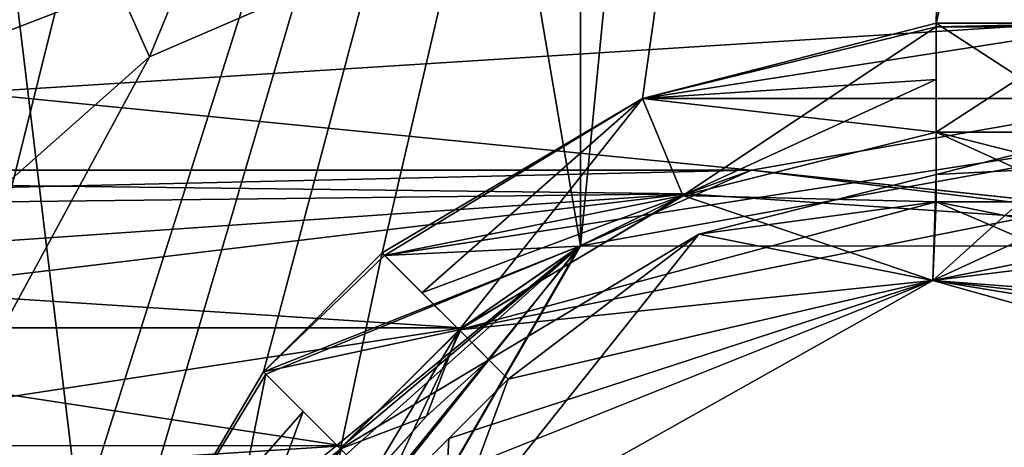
# Model space of a CAD drawing. Header units: millimetres. Extents: x -8.5 to 79.9, y -52.5 to 37.
# Tile 17 of 159: x -2.4 to 2.3, y -22.3 to -20.3. Entities that reach past the tile are written whole.
import ezdxf

# ---------------------------------------------------------------- set-up
doc = ezdxf.new("R2010")
doc.units = ezdxf.units.MM
doc.header["$LTSCALE"] = 65.185185
for name, color, linetype in [('131', 7, 'CONTINUOUS'), ('138', 7, 'CONTINUOUS'), ('170', 7, 'CONTINUOUS'), ('202', 7, 'CONTINUOUS'), ('206', 7, 'CONTINUOUS'), ('292', 7, 'CONTINUOUS'), ('294', 7, 'CONTINUOUS'), ('296', 7, 'CONTINUOUS'), ('31', 7, 'CONTINUOUS'), ('314', 7, 'CONTINUOUS'), ('529', 7, 'CONTINUOUS'), ('530', 7, 'CONTINUOUS'), ('532', 7, 'CONTINUOUS'), ('534', 7, 'CONTINUOUS'), ('535', 7, 'CONTINUOUS'), ('546', 7, 'CONTINUOUS'), ('565', 7, 'CONTINUOUS'), ('566', 7, 'CONTINUOUS'), ('567', 7, 'CONTINUOUS'), ('568', 7, 'CONTINUOUS'), ('569', 7, 'CONTINUOUS'), ('570', 7, 'CONTINUOUS'), ('571', 7, 'CONTINUOUS'), ('58', 7, 'CONTINUOUS'), ('584', 7, 'CONTINUOUS'), ('599', 7, 'CONTINUOUS'), ('601', 7, 'CONTINUOUS'), ('604', 7, 'CONTINUOUS'), ('605', 7, 'CONTINUOUS'), ('606', 7, 'CONTINUOUS'), ('607', 7, 'CONTINUOUS'), ('608', 7, 'CONTINUOUS'), ('629', 7, 'CONTINUOUS'), ('630', 7, 'CONTINUOUS'), ('645', 7, 'CONTINUOUS'), ('646', 7, 'CONTINUOUS'), ('684', 7, 'CONTINUOUS'), ('685', 7, 'CONTINUOUS'), ('686', 7, 'CONTINUOUS'), ('687', 7, 'CONTINUOUS'), ('688', 7, 'CONTINUOUS'), ('689', 7, 'CONTINUOUS'), ('690', 7, 'CONTINUOUS'), ('691', 7, 'CONTINUOUS'), ('693', 7, 'CONTINUOUS'), ('694', 7, 'CONTINUOUS'), ('696', 7, 'CONTINUOUS'), ('698', 7, 'CONTINUOUS'), ('927', 7, 'CONTINUOUS'), ('929', 7, 'CONTINUOUS'), ('932', 7, 'CONTINUOUS')]:
    doc.layers.add(name, color=color, linetype=linetype)

msp = doc.modelspace()

# ---------------------------------------------------------------- linework, layer by layer
at = {"layer": '131', "linetype": 'Continuous'}
for points in [[(8.5, -22.5, -226), (-5.8, -32.25, -226), (8.5, -19.5, -226), (8.5, -22.5, -226)], [(8.5, -19.5, -226), (-5.8, -32.25, -226), (-2.5, -19.5, -226), (8.5, -19.5, -226)]]:
    msp.add_3dface(points, dxfattribs=at)
at = {"layer": '138', "linetype": 'Continuous'}
for points in [[(9.3, -26, -227), (9.3, -15.811, -227), (-5.5, -21.5, -227), (9.3, -26, -227)], [(-5.5, -21.5, -227), (9.3, -15.811, -227), (-3.5, -20.5, -227), (-5.5, -21.5, -227)], [(-3.5, -20.5, -227), (9.3, -15.811, -227), (-2.7929, -20.2071, -227), (-3.5, -20.5, -227)], [(-5.5, -33.5, -227), (9.3, -26, -227), (-5.5, -21.5, -227), (-5.5, -33.5, -227)]]:
    msp.add_3dface(points, dxfattribs=at)
at = {"layer": '170', "linetype": 'Continuous'}
for points in [[(9.3, -26, 62.5), (9.3, -15.811, 62.5), (-5.5, -21.5, 62.5), (9.3, -26, 62.5)], [(-5.5, -21.5, 62.5), (9.3, -15.811, 62.5), (-3.5, -20.5, 62.5), (-5.5, -21.5, 62.5)], [(-3.5, -20.5, 62.5), (9.3, -15.811, 62.5), (-2.7929, -20.2071, 62.5), (-3.5, -20.5, 62.5)], [(-5.5, -33.5, 62.5), (9.3, -26, 62.5), (-5.5, -21.5, 62.5), (-5.5, -33.5, 62.5)]]:
    msp.add_3dface(points, dxfattribs=at)
at = {"layer": '202', "linetype": 'Continuous'}
for points in [[(-5.8, -35.5, 63), (-2.5, -19.5, 63), (9.6, -20, 63), (-5.8, -35.5, 63)], [(9.6, -26, 63), (-5.8, -35.5, 63), (9.6, -20, 63), (9.6, -26, 63)]]:
    msp.add_3dface(points, dxfattribs=at)
at = {"layer": '206', "linetype": 'Continuous'}
for points in [[(-5.8, 34.5003, 66.4472), (-5.8, -34.5003, 66.4472), (11.2785, 34.0531, 66), (-5.8, 34.5003, 66.4472)], [(-5.8, -34.5003, 66.4472), (11.2785, -34.0531, 66), (11.2785, 34.0531, 66), (-5.8, -34.5003, 66.4472)]]:
    msp.add_3dface(points, dxfattribs=at)
at = {"layer": '292', "linetype": 'Continuous'}
for points in [[(-5.8, -11.5, 56.5), (-5.8, -24, 56.5), (1.9, -11.5, 56.5), (-5.8, -11.5, 56.5)], [(1.9, -11.5, 56.5), (-5.8, -24, 56.5), (-1.7984, -20.4599, 56.5), (1.9, -11.5, 56.5)], [(1.9, -18.8665, 56.5), (1.9, -11.5, 56.5), (-1.7984, -20.4599, 56.5), (1.9, -18.8665, 56.5)], [(-1.7984, -20.4599, 56.5), (-5.8, -24, 56.5), (-3.7182, -24, 56.5), (-1.7984, -20.4599, 56.5)]]:
    msp.add_3dface(points, dxfattribs=at)
at = {"layer": '294', "linetype": 'Continuous'}
for points in [[(-3.7182, -24, 58.8), (-5.8, -11.5, 58.8), (-1.7984, -20.4599, 58.8), (-3.7182, -24, 58.8)], [(-1.7984, -20.4599, 58.8), (-5.8, -11.5, 58.8), (1.9, -18.8665, 58.8), (-1.7984, -20.4599, 58.8)]]:
    msp.add_3dface(points, dxfattribs=at)
at = {"layer": '296', "linetype": 'Continuous'}
for points in [[(1.9, -18.8665, 56.5), (-1.7984, -20.4599, 56.5), (1.9, -18.8665, 58.8), (1.9, -18.8665, 56.5)], [(-1.7984, -20.4599, 56.5), (-1.7984, -20.4599, 58.8), (1.9, -18.8665, 58.8), (-1.7984, -20.4599, 56.5)], [(-1.7984, -20.4599, 56.5), (-3.7182, -24, 56.5), (-1.7984, -20.4599, 58.8), (-1.7984, -20.4599, 56.5)], [(-3.7182, -24, 56.5), (-3.7182, -24, 58.8), (-1.7984, -20.4599, 58.8), (-3.7182, -24, 56.5)]]:
    msp.add_3dface(points, dxfattribs=at)
at = {"layer": '31', "linetype": 'Continuous'}
for points in [[(14.2, 32.25, -219), (2.2, -9, -219), (1.95, -20.3002, -219), (14.2, 32.25, -219)], [(2.75, -20.3002, -219), (14.2, 32.25, -219), (1.95, -20.3002, -219), (2.75, -20.3002, -219)], [(-5.8, -9, -219), (-5.8, -34.25, -219), (2.2, -9, -219), (-5.8, -9, -219)], [(2.2, -9, -219), (-5.8, -34.25, -219), (-1.9922, -23.2014, -219), (2.2, -9, -219)], [(-1.2561, -21.9596, -219), (2.2, -9, -219), (-1.9922, -23.2014, -219), (-1.2561, -21.9596, -219)], [(-0.6904, -21.3939, -219), (2.2, -9, -219), (-1.2561, -21.9596, -219), (-0.6904, -21.3939, -219)], [(0.5514, -20.6578, -219), (2.2, -9, -219), (-0.6904, -21.3939, -219), (0.5514, -20.6578, -219)], [(2.2, -9, -219), (0.5514, -20.6578, -219), (1.95, -20.3002, -219), (2.2, -9, -219)], [(0.5514, -20.6578, -219), (1.95, -20.3171, -219), (1.95, -20.3002, -219), (0.5514, -20.6578, -219)], [(-0.6785, -21.4058, -219), (0.5514, -20.6578, -219), (-0.6904, -21.3939, -219), (-0.6785, -21.4058, -219)], [(-1.2442, -21.9715, -219), (-1.2561, -21.9596, -219), (-1.9922, -23.2014, -219), (-1.2442, -21.9715, -219)]]:
    msp.add_3dface(points, dxfattribs=at)
at = {"layer": '314', "linetype": 'Continuous'}
for points in [[(-8.5, -30, -54), (-8.5, 30, -54), (-1.85, -25, -54), (-8.5, -30, -54)], [(-8.5, 30, -54), (0.2505, 21.3624, -54), (0.2549, -21.36, -54), (-8.5, 30, -54)], [(-1.85, -25, -54), (-8.5, 30, -54), (0.2549, -21.36, -54), (-1.85, -25, -54)], [(0.2505, 21.3624, -54), (4.4451, 21.36, -54), (0.2549, -21.36, -54), (0.2505, 21.3624, -54)], [(0.2549, -21.36, -54), (4.4451, 21.36, -54), (4.4495, -21.3624, -54), (0.2549, -21.36, -54)]]:
    msp.add_3dface(points, dxfattribs=at)
at = {"layer": '529', "linetype": 'Continuous'}
for points in [[(0.7602, -21.1125, 47.6451), (1.0694, -21, 47.25), (0.2505, -21.3624, 54), (0.7602, -21.1125, 47.6451)], [(0.2505, -21.3624, 54), (1.0694, -21, 47.25), (4.4451, -21.36, 54), (0.2505, -21.3624, 54)], [(0.7601, -21.1125, -47.6452), (4.4495, -21.3624, -54), (1.0694, -21, -47.25), (0.7601, -21.1125, -47.6452)], [(1.0694, -21, -47.25), (4.4495, -21.3624, -54), (1.0694, -21, -40), (1.0694, -21, -47.25)], [(1.0694, -21, -40), (4.4495, -21.3624, -54), (4.5569, -21.4265, -40), (1.0694, -21, -40)], [(1.0694, -21, 40), (4.5569, -21.4265, 40), (1.0694, -21, 47.25), (1.0694, -21, 40)], [(1.0694, -21, 47.25), (4.5569, -21.4265, 40), (4.4451, -21.36, 54), (1.0694, -21, 47.25)], [(-0.3104, -21.75, -48.0001), (0.2549, -21.36, -54), (0.7601, -21.1125, -47.6452), (-0.3104, -21.75, -48.0001)], [(-0.3104, -21.75, 48.0001), (0.7602, -21.1125, 47.6451), (0.2505, -21.3624, 54), (-0.3104, -21.75, 48.0001)], [(0.2549, -21.36, -54), (4.4495, -21.3624, -54), (0.7601, -21.1125, -47.6452), (0.2549, -21.36, -54)], [(-1.85, -25, -54), (0.2549, -21.36, -54), (-1.85, -25, -47), (-1.85, -25, -54)], [(-1.85, -25, -47), (0.2549, -21.36, -54), (-1.6421, -23.695, -46.8598), (-1.85, -25, -47)], [(-1.85, -25, 54), (-0.3104, -21.75, 48.0001), (0.2505, -21.3624, 54), (-1.85, -25, 54)], [(-1.6421, -23.695, -46.8598), (0.2549, -21.36, -54), (-1.0249, -22.5, -47.25), (-1.6421, -23.695, -46.8598)], [(-1.0249, -22.5, -47.25), (0.2549, -21.36, -54), (-0.8779, -22.3128, -47.7457), (-1.0249, -22.5, -47.25)], [(-0.8779, -22.3128, -47.7457), (0.2549, -21.36, -54), (-0.3104, -21.75, -48.0001), (-0.8779, -22.3128, -47.7457)], [(-0.8778, -22.3128, 47.7457), (-0.3104, -21.75, 48.0001), (-1.85, -25, 54), (-0.8778, -22.3128, 47.7457)], [(-1.0249, -22.5, 47.25), (-0.8778, -22.3128, 47.7457), (-1.85, -25, 54), (-1.0249, -22.5, 47.25)]]:
    msp.add_3dface(points, dxfattribs=at)
at = {"layer": '530', "linetype": 'Continuous'}
for points in [[(-8.5, -20.05, -40), (-8.5, -21, -40), (1.0694, -21, -40), (-8.5, -20.05, -40)], [(-8.5, -20.05, -40), (1.0694, -21, -40), (6.5, -20.05, -40), (-8.5, -20.05, -40)], [(1.0694, -21, -40), (4.5569, -21.4265, -40), (6.5, -20.05, -40), (1.0694, -21, -40)]]:
    msp.add_3dface(points, dxfattribs=at)
at = {"layer": '532', "linetype": 'Continuous'}
for points in [[(-8.5, -21, 40), (-8.5, -20.05, 40), (6.5, -20.05, 40), (-8.5, -21, 40)], [(1.0694, -21, 40), (-8.5, -21, 40), (6.5, -20.05, 40), (1.0694, -21, 40)], [(4.5569, -21.4265, 40), (1.0694, -21, 40), (6.5, -20.05, 40), (4.5569, -21.4265, 40)]]:
    msp.add_3dface(points, dxfattribs=at)
at = {"layer": '534', "linetype": 'Continuous'}
for points in [[(-8.5, -21, 47.25), (1.0694, -21, 40), (1.0694, -21, 47.25), (-8.5, -21, 47.25)], [(1.0694, -21, 40), (-8.5, -21, 47.25), (-3.8, -21, 43.101), (1.0694, -21, 40)], [(-8.5, -21, 42), (-8.5, -21, 40), (1.0694, -21, 40), (-8.5, -21, 42)], [(-8.5, -21, 42), (1.0694, -21, 40), (-3.8, -21, 42), (-8.5, -21, 42)], [(-3.8, -21, 42), (1.0694, -21, 40), (-3.8, -21, 43.101), (-3.8, -21, 42)]]:
    msp.add_3dface(points, dxfattribs=at)
at = {"layer": '535', "linetype": 'Continuous'}
for points in [[(-8.5, -21.2197, 47.7803), (-8.5, -21, 47.25), (0.7602, -21.1125, 47.6451), (-8.5, -21.2197, 47.7803)], [(-8.5, -21, 47.25), (1.0694, -21, 47.25), (0.7602, -21.1125, 47.6451), (-8.5, -21, 47.25)], [(-8.5, -21.2197, 47.7803), (0.7602, -21.1125, 47.6451), (-0.3104, -21.75, 48.0001), (-8.5, -21.2197, 47.7803)], [(-8.5, -21.2197, 47.7803), (-0.3104, -21.75, 48.0001), (-4.55, -21.75, 48), (-8.5, -21.2197, 47.7803)], [(-0.3104, -21.75, 48.0001), (-0.8778, -22.3128, 47.7457), (-4.55, -21.75, 48), (-0.3104, -21.75, 48.0001)], [(-4.55, -21.75, 48), (-0.8778, -22.3128, 47.7457), (-3.9892, -22.3108, 47.748), (-4.55, -21.75, 48)], [(-0.8778, -22.3128, 47.7457), (-1.0249, -22.5, 47.25), (-3.9892, -22.3108, 47.748), (-0.8778, -22.3128, 47.7457)], [(-3.9892, -22.3108, 47.748), (-1.0249, -22.5, 47.25), (-3.8, -22.5, 47.25), (-3.9892, -22.3108, 47.748)]]:
    msp.add_3dface(points, dxfattribs=at)
at = {"layer": '546', "linetype": 'Continuous'}
for points in [[(1.95, -20.3171, 54), (0.5514, -20.6578, 54), (2.75, -20.3171, 54), (1.95, -20.3171, 54)], [(2.75, -20.3171, 54), (0.5514, -20.6578, 54), (4.1486, -20.6578, 54), (2.75, -20.3171, 54)], [(1.95, -20.3002, 54), (1.95, -20.3171, 54), (2.75, -20.3002, 54), (1.95, -20.3002, 54)], [(2.75, -20.3002, 54), (1.95, -20.3171, 54), (2.75, -20.3171, 54), (2.75, -20.3002, 54)], [(-0.6785, -21.4058, 54), (0.2505, -21.3624, 54), (4.1486, -20.6578, 54), (-0.6785, -21.4058, 54)], [(0.5514, -20.6578, 54), (-0.6785, -21.4058, 54), (4.1486, -20.6578, 54), (0.5514, -20.6578, 54)], [(0.2505, -21.3624, 54), (4.4451, -21.36, 54), (4.1486, -20.6578, 54), (0.2505, -21.3624, 54)], [(-1.85, -25, 54), (0.2505, -21.3624, 54), (-2.3329, -24.6, 54), (-1.85, -25, 54)], [(-2.3329, -24.6, 54), (0.2505, -21.3624, 54), (-1.9922, -23.2014, 54), (-2.3329, -24.6, 54)], [(-1.9922, -23.2014, 54), (0.2505, -21.3624, 54), (-1.2442, -21.9715, 54), (-1.9922, -23.2014, 54)], [(-1.2442, -21.9715, 54), (0.2505, -21.3624, 54), (-1.2561, -21.9596, 54), (-1.2442, -21.9715, 54)], [(-1.2561, -21.9596, 54), (0.2505, -21.3624, 54), (-0.6785, -21.4058, 54), (-1.2561, -21.9596, 54)], [(-0.6904, -21.3939, 54), (-1.2561, -21.9596, 54), (-0.6785, -21.4058, 54), (-0.6904, -21.3939, 54)]]:
    msp.add_3dface(points, dxfattribs=at)
at = {"layer": '565', "linetype": 'Continuous'}
for points in [[(1.95, -20.3002, 54), (2.75, -20.3002, 54), (2.75, -20.8191, 54.5189), (1.95, -20.3002, 54)], [(1.95, -20.3002, 54), (2.75, -20.8191, 54.5189), (1.95, -20.8191, 54.5189), (1.95, -20.3002, 54)], [(1.95, -20.8191, 54.5189), (2.75, -20.8191, 54.5189), (2.75, -21.0201, 54.7198), (1.95, -20.8191, 54.5189)], [(1.95, -21.0201, 54.7198), (1.95, -20.8191, 54.5189), (2.35, -21, 54.6997), (1.95, -21.0201, 54.7198)], [(2.35, -21, 54.6997), (1.95, -20.8191, 54.5189), (2.75, -21.0201, 54.7198), (2.35, -21, 54.6997)]]:
    msp.add_3dface(points, dxfattribs=at)
at = {"layer": '566', "linetype": 'Continuous'}
for points in [[(1.95, -20.3171, 54), (1.95, -20.3002, 54), (1.95, -20.8191, 54.5189), (1.95, -20.3171, 54)], [(1.95, -20.3171, 54), (1.95, -20.8191, 54.5189), (1.95, -20.568, 54.25), (1.95, -20.3171, 54)], [(1.95, -20.568, 54.25), (1.95, -20.8191, 54.5189), (1.95, -20.8191, 54.5), (1.95, -20.568, 54.25)]]:
    msp.add_3dface(points, dxfattribs=at)
at = {"layer": '567', "linetype": 'Continuous'}
for points in [[(0.5514, -20.6578, 54), (1.95, -20.3171, 54), (0.7427, -21.1197, 54.5), (0.5514, -20.6578, 54)], [(1.95, -20.3171, 54), (1.95, -20.568, 54.25), (0.7427, -21.1197, 54.5), (1.95, -20.3171, 54)], [(1.95, -20.8191, 54.5), (0.7427, -21.1197, 54.5), (1.95, -20.568, 54.25), (1.95, -20.8191, 54.5)], [(-0.6785, -21.4058, 54), (0.5514, -20.6578, 54), (-0.501, -21.5833, 54.25), (-0.6785, -21.4058, 54)], [(-0.501, -21.5833, 54.25), (0.5514, -20.6578, 54), (-0.3235, -21.7608, 54.5), (-0.501, -21.5833, 54.25)], [(-0.3235, -21.7608, 54.5), (0.5514, -20.6578, 54), (0.7427, -21.1197, 54.5), (-0.3235, -21.7608, 54.5)]]:
    msp.add_3dface(points, dxfattribs=at)
at = {"layer": '568', "linetype": 'Continuous'}
for points in [[(-0.6904, -21.3939, 54), (-0.6785, -21.4058, 54), (-0.501, -21.5833, 54.25), (-0.6904, -21.3939, 54)], [(-0.6904, -21.3939, 54), (-0.501, -21.5833, 54.25), (-0.3235, -21.7608, 54.5), (-0.6904, -21.3939, 54)], [(-0.6904, -21.3939, 54), (-0.3235, -21.7608, 54.5), (-0.3235, -21.7608, 54.5189), (-0.6904, -21.3939, 54)]]:
    msp.add_3dface(points, dxfattribs=at)
at = {"layer": '569', "linetype": 'Continuous'}
for points in [[(-1.2561, -21.9596, 54), (-0.6904, -21.3939, 54), (-0.3235, -21.7608, 54.5189), (-1.2561, -21.9596, 54)], [(-1.2561, -21.9596, 54), (-0.3235, -21.7608, 54.5189), (-0.8892, -22.3265, 54.5189), (-1.2561, -21.9596, 54)], [(-0.8892, -22.3265, 54.5189), (-0.3235, -21.7608, 54.5189), (-0.1814, -21.9029, 54.7198), (-0.8892, -22.3265, 54.5189)], [(-0.4785, -22.1715, 54.6997), (-0.8892, -22.3265, 54.5189), (-0.1814, -21.9029, 54.7198), (-0.4785, -22.1715, 54.6997)], [(-0.7471, -22.4686, 54.7198), (-0.8892, -22.3265, 54.5189), (-0.4785, -22.1715, 54.6997), (-0.7471, -22.4686, 54.7198)]]:
    msp.add_3dface(points, dxfattribs=at)
at = {"layer": '570', "linetype": 'Continuous'}
for points in [[(-1.2442, -21.9715, 54), (-1.2561, -21.9596, 54), (-0.8892, -22.3265, 54.5189), (-1.2442, -21.9715, 54)], [(-1.2442, -21.9715, 54), (-0.8892, -22.3265, 54.5189), (-1.0667, -22.149, 54.25), (-1.2442, -21.9715, 54)], [(-1.0667, -22.149, 54.25), (-0.8892, -22.3265, 54.5189), (-0.8892, -22.3265, 54.5), (-1.0667, -22.149, 54.25)]]:
    msp.add_3dface(points, dxfattribs=at)
at = {"layer": '571', "linetype": 'Continuous'}
for points in [[(-1.9922, -23.2014, 54), (-1.2442, -21.9715, 54), (-1.5303, -23.3927, 54.5), (-1.9922, -23.2014, 54)], [(-1.2442, -21.9715, 54), (-1.0667, -22.149, 54.25), (-1.5303, -23.3927, 54.5), (-1.2442, -21.9715, 54)], [(-0.8892, -22.3265, 54.5), (-1.5303, -23.3927, 54.5), (-1.0667, -22.149, 54.25), (-0.8892, -22.3265, 54.5)]]:
    msp.add_3dface(points, dxfattribs=at)
at = {"layer": '58', "linetype": 'Continuous'}
for points in [[(11.2785, -34.0531, -231), (-5.8, -34.5003, -231.4472), (-5.8, 34.5003, -231.4472), (11.2785, -34.0531, -231)], [(11.2785, -34.0531, -231), (-5.8, 34.5003, -231.4472), (11.2785, 34.0531, -231), (11.2785, -34.0531, -231)]]:
    msp.add_3dface(points, dxfattribs=at)
at = {"layer": '584', "linetype": 'Continuous'}
for points in [[(1.95, -20.8191, 59.5), (1.95, -21.1502, 59.5), (0.7427, -21.1197, 59.5), (1.95, -20.8191, 59.5)], [(-0.3235, -21.7608, 59.5), (0.7427, -21.1197, 59.5), (1.9342, -21.5249, 59.5), (-0.3235, -21.7608, 59.5)], [(0.7427, -21.1197, 59.5), (1.95, -21.1502, 59.5), (1.9342, -21.5249, 59.5), (0.7427, -21.1197, 59.5)], [(1.95, -21.1502, 59.5), (5.0235, -21.7608, 59.5), (1.9342, -21.5249, 59.5), (1.95, -21.1502, 59.5)], [(2.75, -21.1502, 59.5), (5.0235, -21.7608, 59.5), (1.95, -21.1502, 59.5), (2.75, -21.1502, 59.5)], [(-0.4013, -22.8366, 59.5), (-0.0894, -21.995, 59.5), (1.9342, -21.5249, 59.5), (-0.4013, -22.8366, 59.5)], [(-0.0894, -21.995, 59.5), (-0.3235, -21.7608, 59.5), (1.9342, -21.5249, 59.5), (-0.0894, -21.995, 59.5)], [(5.0235, -21.7608, 59.5), (4.7894, -21.995, 59.5), (1.9342, -21.5249, 59.5), (5.0235, -21.7608, 59.5)], [(1.9342, -21.5249, 59.5), (4.7894, -21.995, 59.5), (4.5134, -22.2487, 59.5), (1.9342, -21.5249, 59.5)], [(-0.0894, -21.995, 59.5), (-0.4013, -22.8366, 59.5), (-0.655, -22.5606, 59.5), (-0.0894, -21.995, 59.5)]]:
    msp.add_3dface(points, dxfattribs=at)
at = {"layer": '599', "linetype": 'Continuous'}
for points in [[(1.95, -21.0201, 59), (1.95, -21.0201, 54.7198), (0.8193, -21.3045, -224), (1.95, -21.0201, 59)], [(0.8193, -21.3045, -224), (1.95, -21.0201, 54.7198), (1.95, -21.0201, -219.7198), (0.8193, -21.3045, -224)], [(0.8193, -21.3045, 59), (1.95, -21.0201, 59), (0.8193, -21.3045, -224), (0.8193, -21.3045, 59)], [(1.95, -21.0201, -224), (0.8193, -21.3045, -224), (1.95, -21.0201, -219.7198), (1.95, -21.0201, -224)], [(1.95, -21.0201, 54.7198), (2.35, -21, 54.6997), (1.95, -21.0201, -219.7198), (1.95, -21.0201, 54.7198)], [(1.95, -21.0201, -219.7198), (2.35, -21, 54.6997), (2.35, -21, -219.6998), (1.95, -21.0201, -219.7198)], [(0.8193, -21.3045, 59), (-0.1814, -21.9029, 54.7198), (-0.1814, -21.9029, 59), (0.8193, -21.3045, 59)], [(-0.1814, -21.9029, 54.7198), (0.8193, -21.3045, 59), (-0.1814, -21.9029, -219.7198), (-0.1814, -21.9029, 54.7198)], [(-0.1814, -21.9029, -219.7198), (0.8193, -21.3045, 59), (-0.1814, -21.9029, -224), (-0.1814, -21.9029, -219.7198)], [(-0.1814, -21.9029, -224), (0.8193, -21.3045, 59), (0.8193, -21.3045, -224), (-0.1814, -21.9029, -224)], [(-0.4785, -22.1715, 54.6997), (-0.1814, -21.9029, 54.7198), (-0.4784, -22.1716, -219.6998), (-0.4785, -22.1715, 54.6997)], [(-0.4784, -22.1716, -219.6998), (-0.1814, -21.9029, 54.7198), (-0.1814, -21.9029, -219.7198), (-0.4784, -22.1716, -219.6998)], [(-0.7471, -22.4686, -219.7198), (-0.7725, -22.5, -43.9771), (-0.4785, -22.1715, 54.6997), (-0.7471, -22.4686, -219.7198)], [(-0.7725, -22.5, -43.9771), (-0.7725, -22.5, -40), (-0.4785, -22.1715, 54.6997), (-0.7725, -22.5, -43.9771)], [(-0.7471, -22.4686, 54.7198), (-0.4785, -22.1715, 54.6997), (-0.7725, -22.5, -40), (-0.7471, -22.4686, 54.7198)], [(-0.7471, -22.4686, -219.7198), (-0.4785, -22.1715, 54.6997), (-0.4784, -22.1716, -219.6998), (-0.7471, -22.4686, -219.7198)]]:
    msp.add_3dface(points, dxfattribs=at)
at = {"layer": '601', "linetype": 'Continuous'}
for points in [[(1.95, -21.0201, 59), (0.8193, -21.3045, 59), (1.95, -21.1502, 59.1295), (1.95, -21.0201, 59)], [(0.8193, -21.3045, 59), (1.9342, -21.5249, 59.5), (1.95, -21.1502, 59.1295), (0.8193, -21.3045, 59)], [(1.9342, -21.5249, 59.5), (4.5134, -22.2487, 59.5), (1.95, -21.1502, 59.1295), (1.9342, -21.5249, 59.5)], [(1.95, -21.1502, 59.1295), (4.5134, -22.2487, 59.5), (2.35, -21.1502, 59.1502), (1.95, -21.1502, 59.1295)], [(0.8193, -21.3045, 59), (-0.1814, -21.9029, 59), (-0.0894, -21.995, 59.1295), (0.8193, -21.3045, 59)], [(1.9342, -21.5249, 59.5), (0.8193, -21.3045, 59), (-0.0894, -21.995, 59.1295), (1.9342, -21.5249, 59.5)], [(-0.4013, -22.8366, 59.5), (1.9342, -21.5249, 59.5), (-0.655, -22.5606, 59.1295), (-0.4013, -22.8366, 59.5)], [(-0.655, -22.5606, 59.1295), (1.9342, -21.5249, 59.5), (-0.3722, -22.2778, 59.1502), (-0.655, -22.5606, 59.1295)], [(-0.3722, -22.2778, 59.1502), (1.9342, -21.5249, 59.5), (-0.0894, -21.995, 59.1295), (-0.3722, -22.2778, 59.1502)]]:
    msp.add_3dface(points, dxfattribs=at)
at = {"layer": '604', "linetype": 'Continuous'}
for points in [[(-0.0894, -21.995, 59.5), (-0.655, -22.5606, 59.5), (-0.0894, -21.995, 59.1295), (-0.0894, -21.995, 59.5)], [(-0.655, -22.5606, 59.5), (-0.3722, -22.2778, 59.1502), (-0.0894, -21.995, 59.1295), (-0.655, -22.5606, 59.5)], [(-0.655, -22.5606, 59.5), (-0.655, -22.5606, 59.1295), (-0.3722, -22.2778, 59.1502), (-0.655, -22.5606, 59.5)]]:
    msp.add_3dface(points, dxfattribs=at)
at = {"layer": '605', "linetype": 'Continuous'}
for points in [[(-0.1814, -21.9029, 54.7198), (-0.3235, -21.7608, 54.5189), (-0.3235, -21.7608, 59.5), (-0.1814, -21.9029, 54.7198)], [(-0.1814, -21.9029, 54.7198), (-0.3235, -21.7608, 59.5), (-0.1814, -21.9029, 59), (-0.1814, -21.9029, 54.7198)], [(-0.3235, -21.7608, 59.5), (-0.0894, -21.995, 59.5), (-0.0894, -21.995, 59.1295), (-0.3235, -21.7608, 59.5)], [(-0.1814, -21.9029, 59), (-0.3235, -21.7608, 59.5), (-0.0894, -21.995, 59.1295), (-0.1814, -21.9029, 59)]]:
    msp.add_3dface(points, dxfattribs=at)
at = {"layer": '606', "linetype": 'Continuous'}
for points in [[(1.95, -20.8191, 54.5), (1.95, -20.8191, 54.5189), (0.7427, -21.1197, 59.5), (1.95, -20.8191, 54.5)], [(1.95, -20.8191, 54.5189), (1.95, -20.8191, 59.5), (0.7427, -21.1197, 59.5), (1.95, -20.8191, 54.5189)], [(0.7427, -21.1197, 54.5), (1.95, -20.8191, 54.5), (0.7427, -21.1197, 59.5), (0.7427, -21.1197, 54.5)], [(-0.3235, -21.7608, 54.5), (0.7427, -21.1197, 54.5), (-0.3235, -21.7608, 54.5189), (-0.3235, -21.7608, 54.5)], [(-0.3235, -21.7608, 54.5189), (0.7427, -21.1197, 54.5), (-0.3235, -21.7608, 59.5), (-0.3235, -21.7608, 54.5189)], [(0.7427, -21.1197, 54.5), (0.7427, -21.1197, 59.5), (-0.3235, -21.7608, 59.5), (0.7427, -21.1197, 54.5)]]:
    msp.add_3dface(points, dxfattribs=at)
at = {"layer": '607', "linetype": 'Continuous'}
for points in [[(1.95, -20.8191, 54.5189), (1.95, -21.0201, 54.7198), (1.95, -21.0201, 59), (1.95, -20.8191, 54.5189)], [(1.95, -20.8191, 59.5), (1.95, -20.8191, 54.5189), (1.95, -21.0201, 59), (1.95, -20.8191, 59.5)], [(1.95, -21.1502, 59.5), (1.95, -20.8191, 59.5), (1.95, -21.0201, 59), (1.95, -21.1502, 59.5)], [(1.95, -21.1502, 59.5), (1.95, -21.0201, 59), (1.95, -21.1502, 59.1295), (1.95, -21.1502, 59.5)]]:
    msp.add_3dface(points, dxfattribs=at)
at = {"layer": '608', "linetype": 'Continuous'}
for points in [[(2.75, -21.1502, 59.5), (1.95, -21.1502, 59.5), (2.75, -21.1502, 59.1295), (2.75, -21.1502, 59.5)], [(2.75, -21.1502, 59.1295), (1.95, -21.1502, 59.5), (2.35, -21.1502, 59.1502), (2.75, -21.1502, 59.1295)], [(1.95, -21.1502, 59.5), (1.95, -21.1502, 59.1295), (2.35, -21.1502, 59.1502), (1.95, -21.1502, 59.5)]]:
    msp.add_3dface(points, dxfattribs=at)
at = {"layer": '629', "linetype": 'Continuous'}
for points in [[(-8.5, -21, -47.25), (-8.5, -21.2197, -47.7803), (1.0694, -21, -47.25), (-8.5, -21, -47.25)], [(-8.5, -21.2197, -47.7803), (0.7601, -21.1125, -47.6452), (1.0694, -21, -47.25), (-8.5, -21.2197, -47.7803)], [(-8.5, -21.2197, -47.7803), (-8.5, -21.75, -48), (0.7601, -21.1125, -47.6452), (-8.5, -21.2197, -47.7803)], [(0.7601, -21.1125, -47.6452), (-8.5, -21.75, -48), (-4.55, -21.75, -48), (0.7601, -21.1125, -47.6452)], [(-0.3104, -21.75, -48.0001), (0.7601, -21.1125, -47.6452), (-4.55, -21.75, -48), (-0.3104, -21.75, -48.0001)], [(-0.3104, -21.75, -48.0001), (-4.55, -21.75, -48), (-3.9892, -22.3108, -47.748), (-0.3104, -21.75, -48.0001)], [(-0.8779, -22.3128, -47.7457), (-0.3104, -21.75, -48.0001), (-3.9892, -22.3108, -47.748), (-0.8779, -22.3128, -47.7457)], [(-3.8, -22.5, -47.25), (-0.8779, -22.3128, -47.7457), (-3.9892, -22.3108, -47.748), (-3.8, -22.5, -47.25)], [(-1.0249, -22.5, -47.25), (-0.8779, -22.3128, -47.7457), (-3.8, -22.5, -47.25), (-1.0249, -22.5, -47.25)]]:
    msp.add_3dface(points, dxfattribs=at)
at = {"layer": '630', "linetype": 'Continuous'}
for points in [[(1.0694, -21, -40), (-8.5, -21, -40), (-3.8, -21, -42), (1.0694, -21, -40)], [(-8.5, -21, -43.101), (-8.5, -21, -47.25), (1.0694, -21, -47.25), (-8.5, -21, -43.101)], [(-8.5, -21, -43.101), (1.0694, -21, -47.25), (-3.8, -21, -43.101), (-8.5, -21, -43.101)], [(1.0694, -21, -47.25), (1.0694, -21, -40), (-3.8, -21, -42), (1.0694, -21, -47.25)], [(-3.8, -21, -43.101), (1.0694, -21, -47.25), (-3.8, -21, -42), (-3.8, -21, -43.101)]]:
    msp.add_3dface(points, dxfattribs=at)
at = {"layer": '645', "linetype": 'Continuous'}
for points in [[(0.8193, -21.3045, -224), (1.95, -21.0201, -224), (1.9343, -21.5249, -224.5), (0.8193, -21.3045, -224)], [(1.95, -21.0201, -224), (1.95, -21.1502, -224.1295), (1.9343, -21.5249, -224.5), (1.95, -21.0201, -224)], [(2.75, -21.1502, -224.1295), (3.8457, -21.2902, -224), (1.9343, -21.5249, -224.5), (2.75, -21.1502, -224.1295)], [(2.35, -21.1502, -224.1502), (2.75, -21.1502, -224.1295), (1.9343, -21.5249, -224.5), (2.35, -21.1502, -224.1502)], [(1.95, -21.1502, -224.1295), (2.35, -21.1502, -224.1502), (1.9343, -21.5249, -224.5), (1.95, -21.1502, -224.1295)], [(-0.0894, -21.995, -224.1295), (0.8193, -21.3045, -224), (-0.4013, -22.8366, -224.5), (-0.0894, -21.995, -224.1295)], [(-0.4013, -22.8366, -224.5), (0.8193, -21.3045, -224), (1.9343, -21.5249, -224.5), (-0.4013, -22.8366, -224.5)], [(-0.1814, -21.9029, -224), (0.8193, -21.3045, -224), (-0.0894, -21.995, -224.1295), (-0.1814, -21.9029, -224)], [(3.8457, -21.2902, -224), (4.8224, -21.8556, -224), (1.9343, -21.5249, -224.5), (3.8457, -21.2902, -224)], [(4.8224, -21.8556, -224), (4.5134, -22.2487, -224.5), (1.9343, -21.5249, -224.5), (4.8224, -21.8556, -224)], [(-0.3722, -22.2778, -224.1502), (-0.0894, -21.995, -224.1295), (-0.4013, -22.8366, -224.5), (-0.3722, -22.2778, -224.1502)], [(-0.655, -22.5606, -224.1295), (-0.3722, -22.2778, -224.1502), (-0.4013, -22.8366, -224.5), (-0.655, -22.5606, -224.1295)]]:
    msp.add_3dface(points, dxfattribs=at)
at = {"layer": '646', "linetype": 'Continuous'}
for points in [[(1.95, -20.8191, -224.5), (0.7427, -21.1197, -224.5), (1.95, -21.1502, -224.5), (1.95, -20.8191, -224.5)], [(0.7427, -21.1197, -224.5), (-0.3235, -21.7608, -224.5), (1.95, -21.1502, -224.5), (0.7427, -21.1197, -224.5)], [(-0.3235, -21.7608, -224.5), (1.9343, -21.5249, -224.5), (2.75, -21.1502, -224.5), (-0.3235, -21.7608, -224.5)], [(1.95, -21.1502, -224.5), (-0.3235, -21.7608, -224.5), (2.75, -21.1502, -224.5), (1.95, -21.1502, -224.5)], [(2.75, -21.1502, -224.5), (1.9343, -21.5249, -224.5), (3.9573, -21.1197, -224.5), (2.75, -21.1502, -224.5)], [(3.9573, -21.1197, -224.5), (1.9343, -21.5249, -224.5), (5.0235, -21.7608, -224.5), (3.9573, -21.1197, -224.5)], [(-0.4013, -22.8366, -224.5), (1.9343, -21.5249, -224.5), (-0.655, -22.5606, -224.5), (-0.4013, -22.8366, -224.5)], [(-0.655, -22.5606, -224.5), (1.9343, -21.5249, -224.5), (-0.0894, -21.995, -224.5), (-0.655, -22.5606, -224.5)], [(-0.0894, -21.995, -224.5), (1.9343, -21.5249, -224.5), (-0.3235, -21.7608, -224.5), (-0.0894, -21.995, -224.5)], [(1.9343, -21.5249, -224.5), (4.5134, -22.2487, -224.5), (5.0235, -21.7608, -224.5), (1.9343, -21.5249, -224.5)]]:
    msp.add_3dface(points, dxfattribs=at)
at = {"layer": '684', "linetype": 'Continuous'}
for points in [[(2.75, -20.3002, -219), (1.95, -20.3002, -219), (1.95, -20.8191, -219.5189), (2.75, -20.3002, -219)], [(2.75, -20.8191, -219.5189), (2.75, -20.3002, -219), (1.95, -20.8191, -219.5189), (2.75, -20.8191, -219.5189)], [(1.95, -21.0201, -219.7198), (2.35, -21, -219.6998), (2.75, -20.8191, -219.5189), (1.95, -21.0201, -219.7198)], [(1.95, -21.0201, -219.7198), (2.75, -20.8191, -219.5189), (1.95, -20.8191, -219.5189), (1.95, -21.0201, -219.7198)]]:
    msp.add_3dface(points, dxfattribs=at)
at = {"layer": '685', "linetype": 'Continuous'}
for points in [[(1.95, -21.0201, -224), (1.95, -21.0201, -219.7198), (1.95, -20.8191, -224.5), (1.95, -21.0201, -224)], [(1.95, -21.1502, -224.1295), (1.95, -21.0201, -224), (1.95, -20.8191, -224.5), (1.95, -21.1502, -224.1295)], [(1.95, -20.8191, -224.5), (1.95, -21.0201, -219.7198), (1.95, -20.8191, -219.5189), (1.95, -20.8191, -224.5)], [(1.95, -21.1502, -224.1295), (1.95, -20.8191, -224.5), (1.95, -21.1502, -224.5), (1.95, -21.1502, -224.1295)]]:
    msp.add_3dface(points, dxfattribs=at)
at = {"layer": '686', "linetype": 'Continuous'}
for points in [[(2.35, -21.1502, -224.1502), (1.95, -21.1502, -224.1295), (2.75, -21.1502, -224.5), (2.35, -21.1502, -224.1502)], [(1.95, -21.1502, -224.1295), (1.95, -21.1502, -224.5), (2.75, -21.1502, -224.5), (1.95, -21.1502, -224.1295)]]:
    msp.add_3dface(points, dxfattribs=at)
at = {"layer": '687', "linetype": 'Continuous'}
for points in [[(0.7427, -21.1197, -224.5), (1.95, -20.8191, -224.5), (0.7427, -21.1197, -219.5), (0.7427, -21.1197, -224.5)], [(1.95, -20.8191, -224.5), (1.95, -20.8191, -219.5189), (0.7427, -21.1197, -219.5), (1.95, -20.8191, -224.5)], [(1.95, -20.8191, -219.5189), (1.95, -20.8191, -219.5), (0.7427, -21.1197, -219.5), (1.95, -20.8191, -219.5189)], [(-0.3235, -21.7608, -224.5), (0.7427, -21.1197, -224.5), (-0.3235, -21.7608, -219.5189), (-0.3235, -21.7608, -224.5)], [(-0.3235, -21.7608, -219.5189), (0.7427, -21.1197, -224.5), (-0.3235, -21.7608, -219.5), (-0.3235, -21.7608, -219.5189)], [(-0.3235, -21.7608, -219.5), (0.7427, -21.1197, -224.5), (0.7427, -21.1197, -219.5), (-0.3235, -21.7608, -219.5)]]:
    msp.add_3dface(points, dxfattribs=at)
at = {"layer": '688', "linetype": 'Continuous'}
for points in [[(1.95, -20.3171, -219), (0.5514, -20.6578, -219), (1.95, -20.568, -219.25), (1.95, -20.3171, -219)], [(0.5514, -20.6578, -219), (1.95, -20.8191, -219.5), (1.95, -20.568, -219.25), (0.5514, -20.6578, -219)], [(0.5514, -20.6578, -219), (-0.6785, -21.4058, -219), (0.7427, -21.1197, -219.5), (0.5514, -20.6578, -219)], [(1.95, -20.8191, -219.5), (0.5514, -20.6578, -219), (0.7427, -21.1197, -219.5), (1.95, -20.8191, -219.5)], [(-0.6785, -21.4058, -219), (-0.501, -21.5833, -219.25), (0.7427, -21.1197, -219.5), (-0.6785, -21.4058, -219)], [(-0.3235, -21.7608, -219.5), (0.7427, -21.1197, -219.5), (-0.501, -21.5833, -219.25), (-0.3235, -21.7608, -219.5)]]:
    msp.add_3dface(points, dxfattribs=at)
at = {"layer": '689', "linetype": 'Continuous'}
for points in [[(1.95, -20.3002, -219), (1.95, -20.3171, -219), (1.95, -20.568, -219.25), (1.95, -20.3002, -219)], [(1.95, -20.8191, -219.5189), (1.95, -20.3002, -219), (1.95, -20.8191, -219.5), (1.95, -20.8191, -219.5189)], [(1.95, -20.8191, -219.5), (1.95, -20.3002, -219), (1.95, -20.568, -219.25), (1.95, -20.8191, -219.5)]]:
    msp.add_3dface(points, dxfattribs=at)
at = {"layer": '690', "linetype": 'Continuous'}
for points in [[(-0.6785, -21.4058, -219), (-0.6904, -21.3939, -219), (-0.3235, -21.7608, -219.5189), (-0.6785, -21.4058, -219)], [(-0.6785, -21.4058, -219), (-0.3235, -21.7608, -219.5189), (-0.501, -21.5833, -219.25), (-0.6785, -21.4058, -219)], [(-0.3235, -21.7608, -219.5189), (-0.3235, -21.7608, -219.5), (-0.501, -21.5833, -219.25), (-0.3235, -21.7608, -219.5189)]]:
    msp.add_3dface(points, dxfattribs=at)
at = {"layer": '691', "linetype": 'Continuous'}
for points in [[(-0.6904, -21.3939, -219), (-1.2561, -21.9596, -219), (-0.8892, -22.3265, -219.5189), (-0.6904, -21.3939, -219)], [(-0.3235, -21.7608, -219.5189), (-0.6904, -21.3939, -219), (-0.8892, -22.3265, -219.5189), (-0.3235, -21.7608, -219.5189)], [(-0.7471, -22.4686, -219.7198), (-0.3235, -21.7608, -219.5189), (-0.8892, -22.3265, -219.5189), (-0.7471, -22.4686, -219.7198)], [(-0.7471, -22.4686, -219.7198), (-0.4784, -22.1716, -219.6998), (-0.3235, -21.7608, -219.5189), (-0.7471, -22.4686, -219.7198)], [(-0.4784, -22.1716, -219.6998), (-0.1814, -21.9029, -219.7198), (-0.3235, -21.7608, -219.5189), (-0.4784, -22.1716, -219.6998)]]:
    msp.add_3dface(points, dxfattribs=at)
at = {"layer": '693', "linetype": 'Continuous'}
for points in [[(-0.3722, -22.2778, -224.1502), (-0.655, -22.5606, -224.1295), (-0.0894, -21.995, -224.5), (-0.3722, -22.2778, -224.1502)], [(-0.655, -22.5606, -224.1295), (-0.655, -22.5606, -224.5), (-0.0894, -21.995, -224.5), (-0.655, -22.5606, -224.1295)], [(-0.0894, -21.995, -224.1295), (-0.3722, -22.2778, -224.1502), (-0.0894, -21.995, -224.5), (-0.0894, -21.995, -224.1295)]]:
    msp.add_3dface(points, dxfattribs=at)
at = {"layer": '694', "linetype": 'Continuous'}
for points in [[(-0.1814, -21.9029, -219.7198), (-0.1814, -21.9029, -224), (-0.3235, -21.7608, -219.5189), (-0.1814, -21.9029, -219.7198)], [(-0.1814, -21.9029, -224), (-0.0894, -21.995, -224.5), (-0.3235, -21.7608, -224.5), (-0.1814, -21.9029, -224)], [(-0.1814, -21.9029, -224), (-0.3235, -21.7608, -224.5), (-0.3235, -21.7608, -219.5189), (-0.1814, -21.9029, -224)], [(-0.1814, -21.9029, -224), (-0.0894, -21.995, -224.1295), (-0.0894, -21.995, -224.5), (-0.1814, -21.9029, -224)]]:
    msp.add_3dface(points, dxfattribs=at)
at = {"layer": '696', "linetype": 'Continuous'}
for points in [[(-1.2442, -21.9715, -219), (-1.9922, -23.2014, -219), (-1.0667, -22.149, -219.25), (-1.2442, -21.9715, -219)], [(-1.9922, -23.2014, -219), (-0.8892, -22.3265, -219.5), (-1.0667, -22.149, -219.25), (-1.9922, -23.2014, -219)]]:
    msp.add_3dface(points, dxfattribs=at)
at = {"layer": '698', "linetype": 'Continuous'}
for points in [[(-1.2561, -21.9596, -219), (-1.2442, -21.9715, -219), (-1.0667, -22.149, -219.25), (-1.2561, -21.9596, -219)], [(-0.8892, -22.3265, -219.5189), (-1.2561, -21.9596, -219), (-0.8892, -22.3265, -219.5), (-0.8892, -22.3265, -219.5189)], [(-0.8892, -22.3265, -219.5), (-1.2561, -21.9596, -219), (-1.0667, -22.149, -219.25), (-0.8892, -22.3265, -219.5)]]:
    msp.add_3dface(points, dxfattribs=at)
at = {"layer": '927', "linetype": 'Continuous'}
for points in [[(-3.7182, -24, -221.5), (-5.8, -11.5, -221.5), (-1.7984, -20.4599, -221.5), (-3.7182, -24, -221.5)], [(-1.7984, -20.4599, -221.5), (-5.8, -11.5, -221.5), (1.9, -18.8665, -221.5), (-1.7984, -20.4599, -221.5)]]:
    msp.add_3dface(points, dxfattribs=at)
at = {"layer": '929', "linetype": 'Continuous'}
for points in [[(-5.8, -11.5, -223.8), (-5.8, -24, -223.8), (1.9, -11.5, -223.8), (-5.8, -11.5, -223.8)], [(1.9, -11.5, -223.8), (-5.8, -24, -223.8), (-1.7984, -20.4599, -223.8), (1.9, -11.5, -223.8)], [(1.9, -18.8665, -223.8), (1.9, -11.5, -223.8), (-1.7984, -20.4599, -223.8), (1.9, -18.8665, -223.8)], [(-5.8, -24, -223.8), (-3.7182, -24, -223.8), (-1.7984, -20.4599, -223.8), (-5.8, -24, -223.8)]]:
    msp.add_3dface(points, dxfattribs=at)
at = {"layer": '932', "linetype": 'Continuous'}
for points in [[(-1.7984, -20.4599, -221.5), (1.9, -18.8665, -221.5), (-1.7984, -20.4599, -223.8), (-1.7984, -20.4599, -221.5)], [(1.9, -18.8665, -221.5), (1.9, -18.8665, -223.8), (-1.7984, -20.4599, -223.8), (1.9, -18.8665, -221.5)], [(-3.7182, -24, -221.5), (-1.7984, -20.4599, -221.5), (-3.7182, -24, -223.8), (-3.7182, -24, -221.5)], [(-3.7182, -24, -223.8), (-1.7984, -20.4599, -221.5), (-1.7984, -20.4599, -223.8), (-3.7182, -24, -223.8)]]:
    msp.add_3dface(points, dxfattribs=at)

doc.saveas('drawing.dxf')
